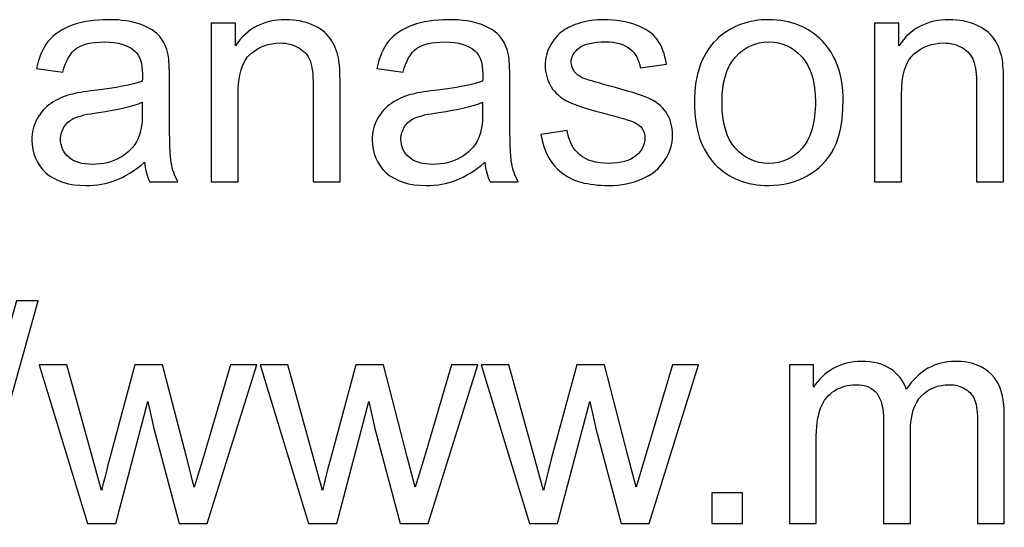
# Model space of a CAD drawing. Header units: inches. Extents: x -3.1 to 14.9, y -9.8 to 5.5.
# Tile 38 of 56: x 8.427 to 8.964, y 4.434 to 4.711. Entities that reach past the tile are written whole.
import ezdxf

# ---------------------------------------------------------------- set-up
doc = ezdxf.new("R2010")
doc.units = ezdxf.units.IN
doc.header["$MEASUREMENT"] = 0
doc.layers.add('Layer 1', color=7, linetype='Continuous')

msp = doc.modelspace()

# ---------------------------------------------------------------- linework, layer by layer
at = {"layer": 'Layer 1', "color": 250}
for points, knots in [([(8.49528, 4.63291), (8.48983, 4.6283), (8.48461, 4.62505), (8.47961, 4.62313), (8.47961, 4.62313), (8.47458, 4.62124), (8.46919, 4.6203), (8.46344, 4.6203), (8.46344, 4.6203), (8.45394, 4.6203), (8.44667, 4.62261), (8.44155, 4.62724), (8.44155, 4.62724), (8.43647, 4.63188), (8.43391, 4.63783), (8.43391, 4.64502), (8.43391, 4.64502), (8.43391, 4.64927), (8.43486, 4.65313), (8.4368, 4.65663), (8.4368, 4.65663), (8.43872, 4.66013), (8.44125, 4.66294), (8.44436, 4.66505), (8.44436, 4.66505), (8.4475, 4.66716), (8.451, 4.66877), (8.45491, 4.66985), (8.45491, 4.66985), (8.45778, 4.67061), (8.46211, 4.67135), (8.46791, 4.67205), (8.46791, 4.67205), (8.47975, 4.67346), (8.48847, 4.67513), (8.49405, 4.67711), (8.49405, 4.67711), (8.49411, 4.67911), (8.49413, 4.68038), (8.49413, 4.68091), (8.49413, 4.68091), (8.49413, 4.68688), (8.49275, 4.69111), (8.48997, 4.69352), (8.48997, 4.69352), (8.48625, 4.69685), (8.48066, 4.69849), (8.4733, 4.69849), (8.4733, 4.69849), (8.46641, 4.69849), (8.46133, 4.6973), (8.45802, 4.69488), (8.45802, 4.69488), (8.45475, 4.69246), (8.45233, 4.68819), (8.45075, 4.68205), (8.45075, 4.68205), (8.45075, 4.68205), (8.43644, 4.68402), (8.43644, 4.68402), (8.43644, 4.68402), (8.43775, 4.69013), (8.43989, 4.69511), (8.44286, 4.69885), (8.44286, 4.69885), (8.44583, 4.70263), (8.45017, 4.70555), (8.4558, 4.70757), (8.4558, 4.70757), (8.46144, 4.70961), (8.46797, 4.71063), (8.47541, 4.71063), (8.47541, 4.71063), (8.4828, 4.71063), (8.48878, 4.70974), (8.49339, 4.70802), (8.49339, 4.70802), (8.498, 4.70627), (8.50139, 4.70411), (8.50358, 4.70146), (8.50358, 4.70146), (8.50575, 4.69883), (8.50725, 4.69552), (8.50813, 4.69149), (8.50813, 4.69149), (8.50861, 4.68899), (8.50886, 4.68449), (8.50886, 4.67799), (8.50886, 4.67799), (8.50886, 4.67799), (8.50886, 4.65846), (8.50886, 4.65846), (8.50886, 4.65846), (8.50886, 4.64483), (8.50916, 4.63622), (8.5098, 4.63263), (8.5098, 4.63263), (8.51041, 4.62902), (8.51166, 4.62555), (8.5135, 4.62224), (8.5135, 4.62224), (8.5135, 4.62224), (8.49819, 4.62224), (8.49819, 4.62224), (8.49819, 4.62224), (8.49669, 4.62527), (8.49569, 4.62883), (8.49528, 4.63291)], [0, 0, 0, 0, 0.035714, 0.035714, 0.035714, 0.035714, 0.071429, 0.071429, 0.071429, 0.071429, 0.107143, 0.107143, 0.107143, 0.107143, 0.142857, 0.142857, 0.142857, 0.142857, 0.178571, 0.178571, 0.178571, 0.178571, 0.214286, 0.214286, 0.214286, 0.214286, 0.25, 0.25, 0.25, 0.25, 0.285714, 0.285714, 0.285714, 0.285714, 0.321429, 0.321429, 0.321429, 0.321429, 0.357143, 0.357143, 0.357143, 0.357143, 0.392857, 0.392857, 0.392857, 0.392857, 0.428571, 0.428571, 0.428571, 0.428571, 0.464286, 0.464286, 0.464286, 0.464286, 0.5, 0.5, 0.5, 0.5, 0.535714, 0.535714, 0.535714, 0.535714, 0.571429, 0.571429, 0.571429, 0.571429, 0.607143, 0.607143, 0.607143, 0.607143, 0.642857, 0.642857, 0.642857, 0.642857, 0.678571, 0.678571, 0.678571, 0.678571, 0.714286, 0.714286, 0.714286, 0.714286, 0.75, 0.75, 0.75, 0.75, 0.785714, 0.785714, 0.785714, 0.785714, 0.821429, 0.821429, 0.821429, 0.821429, 0.857143, 0.857143, 0.857143, 0.857143, 0.892857, 0.892857, 0.892857, 0.892857, 0.928571, 0.928571, 0.928571, 0.928571, 1, 1, 1, 1]), ([(8.53158, 4.62224), (8.53158, 4.62224), (8.53158, 4.70866), (8.53158, 4.70866), (8.53158, 4.70866), (8.53158, 4.70866), (8.54474, 4.70866), (8.54474, 4.70866), (8.54474, 4.70866), (8.54474, 4.70866), (8.54474, 4.69638), (8.54474, 4.69638), (8.54474, 4.69638), (8.55111, 4.70588), (8.56027, 4.71063), (8.57224, 4.71063), (8.57224, 4.71063), (8.57747, 4.71063), (8.58224, 4.70969), (8.58661, 4.70783), (8.58661, 4.70783), (8.591, 4.70594), (8.59424, 4.70349), (8.59641, 4.70044), (8.59641, 4.70044), (8.59861, 4.69741), (8.60011, 4.6938), (8.601, 4.68963), (8.601, 4.68963), (8.60152, 4.68691), (8.6018, 4.68216), (8.6018, 4.67538), (8.6018, 4.67538), (8.6018, 4.67538), (8.6018, 4.62224), (8.6018, 4.62224), (8.6018, 4.62224), (8.6018, 4.62224), (8.58713, 4.62224), (8.58713, 4.62224), (8.58713, 4.62224), (8.58713, 4.62224), (8.58713, 4.67483), (8.58713, 4.67483), (8.58713, 4.67483), (8.58713, 4.68077), (8.58658, 4.68524), (8.58544, 4.68822), (8.58544, 4.68822), (8.5843, 4.69116), (8.58227, 4.69352), (8.57938, 4.69527), (8.57938, 4.69527), (8.57647, 4.69705), (8.57308, 4.69794), (8.56916, 4.69794), (8.56916, 4.69794), (8.56291, 4.69794), (8.55755, 4.69594), (8.553, 4.69199), (8.553, 4.69199), (8.54847, 4.68802), (8.54622, 4.68052), (8.54622, 4.66944), (8.54622, 4.66944), (8.54622, 4.66944), (8.54622, 4.62224), (8.54622, 4.62224), (8.54622, 4.62224), (8.54622, 4.62224), (8.53158, 4.62224), (8.53158, 4.62224)], [0, 0, 0, 0, 0.052632, 0.052632, 0.052632, 0.052632, 0.105263, 0.105263, 0.105263, 0.105263, 0.157895, 0.157895, 0.157895, 0.157895, 0.210526, 0.210526, 0.210526, 0.210526, 0.263158, 0.263158, 0.263158, 0.263158, 0.315789, 0.315789, 0.315789, 0.315789, 0.368421, 0.368421, 0.368421, 0.368421, 0.421053, 0.421053, 0.421053, 0.421053, 0.473684, 0.473684, 0.473684, 0.473684, 0.526316, 0.526316, 0.526316, 0.526316, 0.578947, 0.578947, 0.578947, 0.578947, 0.631579, 0.631579, 0.631579, 0.631579, 0.684211, 0.684211, 0.684211, 0.684211, 0.736842, 0.736842, 0.736842, 0.736842, 0.789474, 0.789474, 0.789474, 0.789474, 0.842105, 0.842105, 0.842105, 0.842105, 0.894737, 0.894737, 0.894737, 0.894737, 1, 1, 1, 1]), ([(8.68066, 4.63291), (8.67522, 4.6283), (8.66999, 4.62505), (8.66499, 4.62313), (8.66499, 4.62313), (8.65996, 4.62124), (8.65458, 4.6203), (8.64883, 4.6203), (8.64883, 4.6203), (8.63933, 4.6203), (8.63205, 4.62261), (8.62694, 4.62724), (8.62694, 4.62724), (8.62185, 4.63188), (8.6193, 4.63783), (8.6193, 4.64502), (8.6193, 4.64502), (8.6193, 4.64927), (8.62024, 4.65313), (8.62219, 4.65663), (8.62219, 4.65663), (8.62411, 4.66013), (8.62663, 4.66294), (8.62974, 4.66505), (8.62974, 4.66505), (8.63288, 4.66716), (8.63638, 4.66877), (8.6403, 4.66985), (8.6403, 4.66985), (8.64316, 4.67061), (8.64749, 4.67135), (8.6533, 4.67205), (8.6533, 4.67205), (8.66513, 4.67346), (8.67385, 4.67513), (8.67944, 4.67711), (8.67944, 4.67711), (8.67949, 4.67911), (8.67952, 4.68038), (8.67952, 4.68091), (8.67952, 4.68091), (8.67952, 4.68688), (8.67813, 4.69111), (8.67535, 4.69352), (8.67535, 4.69352), (8.67163, 4.69685), (8.66605, 4.69849), (8.65869, 4.69849), (8.65869, 4.69849), (8.6518, 4.69849), (8.64672, 4.6973), (8.64341, 4.69488), (8.64341, 4.69488), (8.64013, 4.69246), (8.63772, 4.68819), (8.63613, 4.68205), (8.63613, 4.68205), (8.63613, 4.68205), (8.62183, 4.68402), (8.62183, 4.68402), (8.62183, 4.68402), (8.62313, 4.69013), (8.62527, 4.69511), (8.62824, 4.69885), (8.62824, 4.69885), (8.63122, 4.70263), (8.63555, 4.70555), (8.64119, 4.70757), (8.64119, 4.70757), (8.64683, 4.70961), (8.65335, 4.71063), (8.6608, 4.71063), (8.6608, 4.71063), (8.66819, 4.71063), (8.67416, 4.70974), (8.67877, 4.70802), (8.67877, 4.70802), (8.68338, 4.70627), (8.68677, 4.70411), (8.68896, 4.70146), (8.68896, 4.70146), (8.69113, 4.69883), (8.69263, 4.69552), (8.69352, 4.69149), (8.69352, 4.69149), (8.69399, 4.68899), (8.69424, 4.68449), (8.69424, 4.67799), (8.69424, 4.67799), (8.69424, 4.67799), (8.69424, 4.65846), (8.69424, 4.65846), (8.69424, 4.65846), (8.69424, 4.64483), (8.69455, 4.63622), (8.69519, 4.63263), (8.69519, 4.63263), (8.6958, 4.62902), (8.69705, 4.62555), (8.69888, 4.62224), (8.69888, 4.62224), (8.69888, 4.62224), (8.68357, 4.62224), (8.68357, 4.62224), (8.68357, 4.62224), (8.68207, 4.62527), (8.68107, 4.62883), (8.68066, 4.63291)], [0, 0, 0, 0, 0.035714, 0.035714, 0.035714, 0.035714, 0.071429, 0.071429, 0.071429, 0.071429, 0.107143, 0.107143, 0.107143, 0.107143, 0.142857, 0.142857, 0.142857, 0.142857, 0.178571, 0.178571, 0.178571, 0.178571, 0.214286, 0.214286, 0.214286, 0.214286, 0.25, 0.25, 0.25, 0.25, 0.285714, 0.285714, 0.285714, 0.285714, 0.321429, 0.321429, 0.321429, 0.321429, 0.357143, 0.357143, 0.357143, 0.357143, 0.392857, 0.392857, 0.392857, 0.392857, 0.428571, 0.428571, 0.428571, 0.428571, 0.464286, 0.464286, 0.464286, 0.464286, 0.5, 0.5, 0.5, 0.5, 0.535714, 0.535714, 0.535714, 0.535714, 0.571429, 0.571429, 0.571429, 0.571429, 0.607143, 0.607143, 0.607143, 0.607143, 0.642857, 0.642857, 0.642857, 0.642857, 0.678571, 0.678571, 0.678571, 0.678571, 0.714286, 0.714286, 0.714286, 0.714286, 0.75, 0.75, 0.75, 0.75, 0.785714, 0.785714, 0.785714, 0.785714, 0.821429, 0.821429, 0.821429, 0.821429, 0.857143, 0.857143, 0.857143, 0.857143, 0.892857, 0.892857, 0.892857, 0.892857, 0.928571, 0.928571, 0.928571, 0.928571, 1, 1, 1, 1]), ([(8.7111, 4.64805), (8.7111, 4.64805), (8.72557, 4.65033), (8.72557, 4.65033), (8.72557, 4.65033), (8.72638, 4.64452), (8.72866, 4.64008), (8.73238, 4.63696), (8.73238, 4.63696), (8.73607, 4.63388), (8.74127, 4.63233), (8.74796, 4.63233), (8.74796, 4.63233), (8.75469, 4.63233), (8.75969, 4.63372), (8.76294, 4.63644), (8.76294, 4.63644), (8.76619, 4.63919), (8.76783, 4.64241), (8.76783, 4.64608), (8.76783, 4.64608), (8.76783, 4.64941), (8.76638, 4.65199), (8.76349, 4.65391), (8.76349, 4.65391), (8.76149, 4.65522), (8.75649, 4.65685), (8.74852, 4.65885), (8.74852, 4.65885), (8.7378, 4.66158), (8.73033, 4.66391), (8.72619, 4.66591), (8.72619, 4.66591), (8.72205, 4.66788), (8.71888, 4.67063), (8.71674, 4.67413), (8.71674, 4.67413), (8.7146, 4.67763), (8.71352, 4.68149), (8.71352, 4.68572), (8.71352, 4.68572), (8.71352, 4.68958), (8.71441, 4.69313), (8.71619, 4.69641), (8.71619, 4.69641), (8.71794, 4.69972), (8.72035, 4.70244), (8.72338, 4.70461), (8.72338, 4.70461), (8.72566, 4.70627), (8.72877, 4.70772), (8.73269, 4.70888), (8.73269, 4.70888), (8.73663, 4.71005), (8.74085, 4.71063), (8.74535, 4.71063), (8.74535, 4.71063), (8.75213, 4.71063), (8.75807, 4.70963), (8.76321, 4.70769), (8.76321, 4.70769), (8.76835, 4.70574), (8.77213, 4.70311), (8.77457, 4.69977), (8.77457, 4.69977), (8.77702, 4.69641), (8.77869, 4.69196), (8.7796, 4.68638), (8.7796, 4.68638), (8.7796, 4.68638), (8.7653, 4.68441), (8.7653, 4.68441), (8.7653, 4.68441), (8.76463, 4.68885), (8.76274, 4.69233), (8.75963, 4.69483), (8.75963, 4.69483), (8.75652, 4.69733), (8.7521, 4.69858), (8.74641, 4.69858), (8.74641, 4.69858), (8.73969, 4.69858), (8.73488, 4.69746), (8.73202, 4.69524), (8.73202, 4.69524), (8.72913, 4.69302), (8.72769, 4.69041), (8.72769, 4.68744), (8.72769, 4.68744), (8.72769, 4.68552), (8.7283, 4.68383), (8.72949, 4.6823), (8.72949, 4.6823), (8.73069, 4.68072), (8.73255, 4.67944), (8.7351, 4.67838), (8.7351, 4.67838), (8.73657, 4.67785), (8.74088, 4.67661), (8.74805, 4.67466), (8.74805, 4.67466), (8.75841, 4.67188), (8.76563, 4.66963), (8.76971, 4.66785), (8.76971, 4.66785), (8.77383, 4.66611), (8.77705, 4.66352), (8.77938, 4.66016), (8.77938, 4.66016), (8.78171, 4.6568), (8.78288, 4.65263), (8.78288, 4.64763), (8.78288, 4.64763), (8.78288, 4.64274), (8.78144, 4.63816), (8.7786, 4.63383), (8.7786, 4.63383), (8.77574, 4.62952), (8.77163, 4.62619), (8.76627, 4.62383), (8.76627, 4.62383), (8.76091, 4.62146), (8.75483, 4.6203), (8.74805, 4.6203), (8.74805, 4.6203), (8.7368, 4.6203), (8.72824, 4.62263), (8.72235, 4.6273), (8.72235, 4.6273), (8.71646, 4.63196), (8.71271, 4.63888), (8.7111, 4.64805)], [0, 0, 0, 0, 0.029412, 0.029412, 0.029412, 0.029412, 0.058824, 0.058824, 0.058824, 0.058824, 0.088235, 0.088235, 0.088235, 0.088235, 0.117647, 0.117647, 0.117647, 0.117647, 0.147059, 0.147059, 0.147059, 0.147059, 0.176471, 0.176471, 0.176471, 0.176471, 0.205882, 0.205882, 0.205882, 0.205882, 0.235294, 0.235294, 0.235294, 0.235294, 0.264706, 0.264706, 0.264706, 0.264706, 0.294118, 0.294118, 0.294118, 0.294118, 0.323529, 0.323529, 0.323529, 0.323529, 0.352941, 0.352941, 0.352941, 0.352941, 0.382353, 0.382353, 0.382353, 0.382353, 0.411765, 0.411765, 0.411765, 0.411765, 0.441176, 0.441176, 0.441176, 0.441176, 0.470588, 0.470588, 0.470588, 0.470588, 0.5, 0.5, 0.5, 0.5, 0.529412, 0.529412, 0.529412, 0.529412, 0.558824, 0.558824, 0.558824, 0.558824, 0.588235, 0.588235, 0.588235, 0.588235, 0.617647, 0.617647, 0.617647, 0.617647, 0.647059, 0.647059, 0.647059, 0.647059, 0.676471, 0.676471, 0.676471, 0.676471, 0.705882, 0.705882, 0.705882, 0.705882, 0.735294, 0.735294, 0.735294, 0.735294, 0.764706, 0.764706, 0.764706, 0.764706, 0.794118, 0.794118, 0.794118, 0.794118, 0.823529, 0.823529, 0.823529, 0.823529, 0.852941, 0.852941, 0.852941, 0.852941, 0.882353, 0.882353, 0.882353, 0.882353, 0.911765, 0.911765, 0.911765, 0.911765, 0.941176, 0.941176, 0.941176, 0.941176, 1, 1, 1, 1]), ([(8.79483, 4.66546), (8.79483, 4.68146), (8.79927, 4.69333), (8.80819, 4.70102), (8.80819, 4.70102), (8.81561, 4.70741), (8.82466, 4.71063), (8.83535, 4.71063), (8.83535, 4.71063), (8.84724, 4.71063), (8.85696, 4.70674), (8.86449, 4.69894), (8.86449, 4.69894), (8.87205, 4.69116), (8.8758, 4.68041), (8.8758, 4.66669), (8.8758, 4.66669), (8.8758, 4.65555), (8.87413, 4.6468), (8.8708, 4.64044), (8.8708, 4.64044), (8.86746, 4.63405), (8.8626, 4.62911), (8.85624, 4.62558), (8.85624, 4.62558), (8.84985, 4.62205), (8.84291, 4.6203), (8.83535, 4.6203), (8.83535, 4.6203), (8.82327, 4.6203), (8.81349, 4.62416), (8.80602, 4.63194), (8.80602, 4.63194), (8.79855, 4.63969), (8.79483, 4.65085), (8.79483, 4.66546)], [0, 0, 0, 0, 0.1, 0.1, 0.1, 0.1, 0.2, 0.2, 0.2, 0.2, 0.3, 0.3, 0.3, 0.3, 0.4, 0.4, 0.4, 0.4, 0.5, 0.5, 0.5, 0.5, 0.6, 0.6, 0.6, 0.6, 0.7, 0.7, 0.7, 0.7, 0.8, 0.8, 0.8, 0.8, 1, 1, 1, 1]), ([(8.89299, 4.62224), (8.89299, 4.62224), (8.89299, 4.70866), (8.89299, 4.70866), (8.89299, 4.70866), (8.89299, 4.70866), (8.90616, 4.70866), (8.90616, 4.70866), (8.90616, 4.70866), (8.90616, 4.70866), (8.90616, 4.69638), (8.90616, 4.69638), (8.90616, 4.69638), (8.91252, 4.70588), (8.92169, 4.71063), (8.93366, 4.71063), (8.93366, 4.71063), (8.93888, 4.71063), (8.94366, 4.70969), (8.94802, 4.70783), (8.94802, 4.70783), (8.95241, 4.70594), (8.95566, 4.70349), (8.95783, 4.70044), (8.95783, 4.70044), (8.96002, 4.69741), (8.96152, 4.6938), (8.96241, 4.68963), (8.96241, 4.68963), (8.96294, 4.68691), (8.96321, 4.68216), (8.96321, 4.67538), (8.96321, 4.67538), (8.96321, 4.67538), (8.96321, 4.62224), (8.96321, 4.62224), (8.96321, 4.62224), (8.96321, 4.62224), (8.94855, 4.62224), (8.94855, 4.62224), (8.94855, 4.62224), (8.94855, 4.62224), (8.94855, 4.67483), (8.94855, 4.67483), (8.94855, 4.67483), (8.94855, 4.68077), (8.94799, 4.68524), (8.94685, 4.68822), (8.94685, 4.68822), (8.94571, 4.69116), (8.94369, 4.69352), (8.9408, 4.69527), (8.9408, 4.69527), (8.93788, 4.69705), (8.93449, 4.69794), (8.93057, 4.69794), (8.93057, 4.69794), (8.92433, 4.69794), (8.91896, 4.69594), (8.91441, 4.69199), (8.91441, 4.69199), (8.90988, 4.68802), (8.90763, 4.68052), (8.90763, 4.66944), (8.90763, 4.66944), (8.90763, 4.66944), (8.90763, 4.62224), (8.90763, 4.62224), (8.90763, 4.62224), (8.90763, 4.62224), (8.89299, 4.62224), (8.89299, 4.62224)], [0, 0, 0, 0, 0.052632, 0.052632, 0.052632, 0.052632, 0.105263, 0.105263, 0.105263, 0.105263, 0.157895, 0.157895, 0.157895, 0.157895, 0.210526, 0.210526, 0.210526, 0.210526, 0.263158, 0.263158, 0.263158, 0.263158, 0.315789, 0.315789, 0.315789, 0.315789, 0.368421, 0.368421, 0.368421, 0.368421, 0.421053, 0.421053, 0.421053, 0.421053, 0.473684, 0.473684, 0.473684, 0.473684, 0.526316, 0.526316, 0.526316, 0.526316, 0.578947, 0.578947, 0.578947, 0.578947, 0.631579, 0.631579, 0.631579, 0.631579, 0.684211, 0.684211, 0.684211, 0.684211, 0.736842, 0.736842, 0.736842, 0.736842, 0.789474, 0.789474, 0.789474, 0.789474, 0.842105, 0.842105, 0.842105, 0.842105, 0.894737, 0.894737, 0.894737, 0.894737, 1, 1, 1, 1]), ([(8.80988, 4.66546), (8.80988, 4.65438), (8.8123, 4.64611), (8.81713, 4.64061), (8.81713, 4.64061), (8.82196, 4.63508), (8.82805, 4.63233), (8.83535, 4.63233), (8.83535, 4.63233), (8.84263, 4.63233), (8.84869, 4.63511), (8.85352, 4.64063), (8.85352, 4.64063), (8.85833, 4.64616), (8.86074, 4.65461), (8.86074, 4.66594), (8.86074, 4.66594), (8.86074, 4.67663), (8.85833, 4.68474), (8.85346, 4.69024), (8.85346, 4.69024), (8.8486, 4.69574), (8.84257, 4.69849), (8.83535, 4.69849), (8.83535, 4.69849), (8.82805, 4.69849), (8.82196, 4.69574), (8.81713, 4.69027), (8.81713, 4.69027), (8.8123, 4.6848), (8.80988, 4.67652), (8.80988, 4.66546)], [0, 0, 0, 0, 0.111111, 0.111111, 0.111111, 0.111111, 0.222222, 0.222222, 0.222222, 0.222222, 0.333333, 0.333333, 0.333333, 0.333333, 0.444444, 0.444444, 0.444444, 0.444444, 0.555556, 0.555556, 0.555556, 0.555556, 0.666667, 0.666667, 0.666667, 0.666667, 0.777778, 0.777778, 0.777778, 0.777778, 1, 1, 1, 1]), ([(8.49405, 4.66563), (8.48872, 4.66344), (8.48075, 4.66161), (8.47013, 4.66008), (8.47013, 4.66008), (8.46411, 4.65922), (8.45983, 4.65824), (8.45736, 4.65716), (8.45736, 4.65716), (8.45486, 4.65608), (8.45291, 4.65449), (8.45158, 4.65238), (8.45158, 4.65238), (8.45022, 4.6503), (8.44952, 4.64799), (8.44952, 4.64544), (8.44952, 4.64544), (8.44952, 4.64152), (8.45102, 4.63827), (8.45397, 4.63566), (8.45397, 4.63566), (8.45691, 4.63308), (8.46125, 4.63177), (8.46694, 4.63177), (8.46694, 4.63177), (8.47258, 4.63177), (8.47761, 4.63299), (8.482, 4.63546), (8.482, 4.63546), (8.48639, 4.63794), (8.48963, 4.64133), (8.49169, 4.64561), (8.49169, 4.64561), (8.49328, 4.64891), (8.49405, 4.6538), (8.49405, 4.66024), (8.49405, 4.66024), (8.49405, 4.66024), (8.49405, 4.66563), (8.49405, 4.66563)], [0, 0, 0, 0, 0.090909, 0.090909, 0.090909, 0.090909, 0.181818, 0.181818, 0.181818, 0.181818, 0.272727, 0.272727, 0.272727, 0.272727, 0.363636, 0.363636, 0.363636, 0.363636, 0.454545, 0.454545, 0.454545, 0.454545, 0.545455, 0.545455, 0.545455, 0.545455, 0.636364, 0.636364, 0.636364, 0.636364, 0.727273, 0.727273, 0.727273, 0.727273, 0.818182, 0.818182, 0.818182, 0.818182, 1, 1, 1, 1]), ([(8.67944, 4.66563), (8.67411, 4.66344), (8.66613, 4.66161), (8.65552, 4.66008), (8.65552, 4.66008), (8.64949, 4.65922), (8.64522, 4.65824), (8.64274, 4.65716), (8.64274, 4.65716), (8.64024, 4.65608), (8.6383, 4.65449), (8.63696, 4.65238), (8.63696, 4.65238), (8.63561, 4.6503), (8.63491, 4.64799), (8.63491, 4.64544), (8.63491, 4.64544), (8.63491, 4.64152), (8.63641, 4.63827), (8.63935, 4.63566), (8.63935, 4.63566), (8.6423, 4.63308), (8.64663, 4.63177), (8.65233, 4.63177), (8.65233, 4.63177), (8.65796, 4.63177), (8.66299, 4.63299), (8.66738, 4.63546), (8.66738, 4.63546), (8.67177, 4.63794), (8.67502, 4.64133), (8.67707, 4.64561), (8.67707, 4.64561), (8.67866, 4.64891), (8.67944, 4.6538), (8.67944, 4.66024), (8.67944, 4.66024), (8.67944, 4.66024), (8.67944, 4.66563), (8.67944, 4.66563)], [0, 0, 0, 0, 0.090909, 0.090909, 0.090909, 0.090909, 0.181818, 0.181818, 0.181818, 0.181818, 0.272727, 0.272727, 0.272727, 0.272727, 0.363636, 0.363636, 0.363636, 0.363636, 0.454545, 0.454545, 0.454545, 0.454545, 0.545455, 0.545455, 0.545455, 0.545455, 0.636364, 0.636364, 0.636364, 0.636364, 0.727273, 0.727273, 0.727273, 0.727273, 0.818182, 0.818182, 0.818182, 0.818182, 1, 1, 1, 1]), ([(8.39103, 4.43402), (8.39103, 4.43402), (8.42561, 4.55738), (8.42561, 4.55738), (8.42561, 4.55738), (8.42561, 4.55738), (8.43734, 4.55738), (8.43734, 4.55738), (8.43734, 4.55738), (8.43734, 4.55738), (8.40284, 4.43402), (8.40284, 4.43402), (8.40284, 4.43402), (8.40284, 4.43402), (8.39103, 4.43402), (8.39103, 4.43402)], [0, 0, 0, 0, 0.2, 0.2, 0.2, 0.2, 0.4, 0.4, 0.4, 0.4, 0.6, 0.6, 0.6, 0.6, 1, 1, 1, 1]), ([(8.46428, 4.43605), (8.46428, 4.43605), (8.43784, 4.52247), (8.43784, 4.52247), (8.43784, 4.52247), (8.43784, 4.52247), (8.45298, 4.52247), (8.45298, 4.52247), (8.45298, 4.52247), (8.45298, 4.52247), (8.46673, 4.47258), (8.46673, 4.47258), (8.46673, 4.47258), (8.46673, 4.47258), (8.47184, 4.45402), (8.47184, 4.45402), (8.47184, 4.45402), (8.47206, 4.45497), (8.47356, 4.46091), (8.47631, 4.47186), (8.47631, 4.47186), (8.47631, 4.47186), (8.49006, 4.52247), (8.49006, 4.52247), (8.49006, 4.52247), (8.49006, 4.52247), (8.50511, 4.52247), (8.50511, 4.52247), (8.50511, 4.52247), (8.50511, 4.52247), (8.51806, 4.47236), (8.51806, 4.47236), (8.51806, 4.47236), (8.51806, 4.47236), (8.52239, 4.45583), (8.52239, 4.45583), (8.52239, 4.45583), (8.52239, 4.45583), (8.52734, 4.47252), (8.52734, 4.47252), (8.52734, 4.47252), (8.52734, 4.47252), (8.54214, 4.52247), (8.54214, 4.52247), (8.54214, 4.52247), (8.54214, 4.52247), (8.55639, 4.52247), (8.55639, 4.52247), (8.55639, 4.52247), (8.55639, 4.52247), (8.52937, 4.43605), (8.52937, 4.43605), (8.52937, 4.43605), (8.52937, 4.43605), (8.51417, 4.43605), (8.51417, 4.43605), (8.51417, 4.43605), (8.51417, 4.43605), (8.50042, 4.4878), (8.50042, 4.4878), (8.50042, 4.4878), (8.50042, 4.4878), (8.49706, 4.50255), (8.49706, 4.50255), (8.49706, 4.50255), (8.49706, 4.50255), (8.47959, 4.43605), (8.47959, 4.43605), (8.47959, 4.43605), (8.47959, 4.43605), (8.46428, 4.43605), (8.46428, 4.43605)], [0, 0, 0, 0, 0.052632, 0.052632, 0.052632, 0.052632, 0.105263, 0.105263, 0.105263, 0.105263, 0.157895, 0.157895, 0.157895, 0.157895, 0.210526, 0.210526, 0.210526, 0.210526, 0.263158, 0.263158, 0.263158, 0.263158, 0.315789, 0.315789, 0.315789, 0.315789, 0.368421, 0.368421, 0.368421, 0.368421, 0.421053, 0.421053, 0.421053, 0.421053, 0.473684, 0.473684, 0.473684, 0.473684, 0.526316, 0.526316, 0.526316, 0.526316, 0.578947, 0.578947, 0.578947, 0.578947, 0.631579, 0.631579, 0.631579, 0.631579, 0.684211, 0.684211, 0.684211, 0.684211, 0.736842, 0.736842, 0.736842, 0.736842, 0.789474, 0.789474, 0.789474, 0.789474, 0.842105, 0.842105, 0.842105, 0.842105, 0.894737, 0.894737, 0.894737, 0.894737, 1, 1, 1, 1]), ([(8.58464, 4.43605), (8.58464, 4.43605), (8.5582, 4.52247), (8.5582, 4.52247), (8.5582, 4.52247), (8.5582, 4.52247), (8.57333, 4.52247), (8.57333, 4.52247), (8.57333, 4.52247), (8.57333, 4.52247), (8.58709, 4.47258), (8.58709, 4.47258), (8.58709, 4.47258), (8.58709, 4.47258), (8.5922, 4.45402), (8.5922, 4.45402), (8.5922, 4.45402), (8.59242, 4.45497), (8.59392, 4.46091), (8.59667, 4.47186), (8.59667, 4.47186), (8.59667, 4.47186), (8.61042, 4.52247), (8.61042, 4.52247), (8.61042, 4.52247), (8.61042, 4.52247), (8.62547, 4.52247), (8.62547, 4.52247), (8.62547, 4.52247), (8.62547, 4.52247), (8.63842, 4.47236), (8.63842, 4.47236), (8.63842, 4.47236), (8.63842, 4.47236), (8.64275, 4.45583), (8.64275, 4.45583), (8.64275, 4.45583), (8.64275, 4.45583), (8.6477, 4.47252), (8.6477, 4.47252), (8.6477, 4.47252), (8.6477, 4.47252), (8.6625, 4.52247), (8.6625, 4.52247), (8.6625, 4.52247), (8.6625, 4.52247), (8.67675, 4.52247), (8.67675, 4.52247), (8.67675, 4.52247), (8.67675, 4.52247), (8.64972, 4.43605), (8.64972, 4.43605), (8.64972, 4.43605), (8.64972, 4.43605), (8.63453, 4.43605), (8.63453, 4.43605), (8.63453, 4.43605), (8.63453, 4.43605), (8.62078, 4.4878), (8.62078, 4.4878), (8.62078, 4.4878), (8.62078, 4.4878), (8.61742, 4.50255), (8.61742, 4.50255), (8.61742, 4.50255), (8.61742, 4.50255), (8.59994, 4.43605), (8.59994, 4.43605), (8.59994, 4.43605), (8.59994, 4.43605), (8.58464, 4.43605), (8.58464, 4.43605)], [0, 0, 0, 0, 0.052632, 0.052632, 0.052632, 0.052632, 0.105263, 0.105263, 0.105263, 0.105263, 0.157895, 0.157895, 0.157895, 0.157895, 0.210526, 0.210526, 0.210526, 0.210526, 0.263158, 0.263158, 0.263158, 0.263158, 0.315789, 0.315789, 0.315789, 0.315789, 0.368421, 0.368421, 0.368421, 0.368421, 0.421053, 0.421053, 0.421053, 0.421053, 0.473684, 0.473684, 0.473684, 0.473684, 0.526316, 0.526316, 0.526316, 0.526316, 0.578947, 0.578947, 0.578947, 0.578947, 0.631579, 0.631579, 0.631579, 0.631579, 0.684211, 0.684211, 0.684211, 0.684211, 0.736842, 0.736842, 0.736842, 0.736842, 0.789474, 0.789474, 0.789474, 0.789474, 0.842105, 0.842105, 0.842105, 0.842105, 0.894737, 0.894737, 0.894737, 0.894737, 1, 1, 1, 1]), ([(8.705, 4.43605), (8.705, 4.43605), (8.67856, 4.52247), (8.67856, 4.52247), (8.67856, 4.52247), (8.67856, 4.52247), (8.69369, 4.52247), (8.69369, 4.52247), (8.69369, 4.52247), (8.69369, 4.52247), (8.70744, 4.47258), (8.70744, 4.47258), (8.70744, 4.47258), (8.70744, 4.47258), (8.71256, 4.45402), (8.71256, 4.45402), (8.71256, 4.45402), (8.71278, 4.45497), (8.71428, 4.46091), (8.71703, 4.47186), (8.71703, 4.47186), (8.71703, 4.47186), (8.73078, 4.52247), (8.73078, 4.52247), (8.73078, 4.52247), (8.73078, 4.52247), (8.74583, 4.52247), (8.74583, 4.52247), (8.74583, 4.52247), (8.74583, 4.52247), (8.75878, 4.47236), (8.75878, 4.47236), (8.75878, 4.47236), (8.75878, 4.47236), (8.76311, 4.45583), (8.76311, 4.45583), (8.76311, 4.45583), (8.76311, 4.45583), (8.76806, 4.47252), (8.76806, 4.47252), (8.76806, 4.47252), (8.76806, 4.47252), (8.78286, 4.52247), (8.78286, 4.52247), (8.78286, 4.52247), (8.78286, 4.52247), (8.79711, 4.52247), (8.79711, 4.52247), (8.79711, 4.52247), (8.79711, 4.52247), (8.77008, 4.43605), (8.77008, 4.43605), (8.77008, 4.43605), (8.77008, 4.43605), (8.75489, 4.43605), (8.75489, 4.43605), (8.75489, 4.43605), (8.75489, 4.43605), (8.74114, 4.4878), (8.74114, 4.4878), (8.74114, 4.4878), (8.74114, 4.4878), (8.73778, 4.50255), (8.73778, 4.50255), (8.73778, 4.50255), (8.73778, 4.50255), (8.7203, 4.43605), (8.7203, 4.43605), (8.7203, 4.43605), (8.7203, 4.43605), (8.705, 4.43605), (8.705, 4.43605)], [0, 0, 0, 0, 0.052632, 0.052632, 0.052632, 0.052632, 0.105263, 0.105263, 0.105263, 0.105263, 0.157895, 0.157895, 0.157895, 0.157895, 0.210526, 0.210526, 0.210526, 0.210526, 0.263158, 0.263158, 0.263158, 0.263158, 0.315789, 0.315789, 0.315789, 0.315789, 0.368421, 0.368421, 0.368421, 0.368421, 0.421053, 0.421053, 0.421053, 0.421053, 0.473684, 0.473684, 0.473684, 0.473684, 0.526316, 0.526316, 0.526316, 0.526316, 0.578947, 0.578947, 0.578947, 0.578947, 0.631579, 0.631579, 0.631579, 0.631579, 0.684211, 0.684211, 0.684211, 0.684211, 0.736842, 0.736842, 0.736842, 0.736842, 0.789474, 0.789474, 0.789474, 0.789474, 0.842105, 0.842105, 0.842105, 0.842105, 0.894737, 0.894737, 0.894737, 0.894737, 1, 1, 1, 1]), ([(8.84653, 4.43605), (8.84653, 4.43605), (8.84653, 4.52247), (8.84653, 4.52247), (8.84653, 4.52247), (8.84653, 4.52247), (8.85961, 4.52247), (8.85961, 4.52247), (8.85961, 4.52247), (8.85961, 4.52247), (8.85961, 4.51035), (8.85961, 4.51035), (8.85961, 4.51035), (8.86233, 4.51458), (8.86594, 4.518), (8.87044, 4.52055), (8.87044, 4.52055), (8.87494, 4.52313), (8.88008, 4.52444), (8.88583, 4.52444), (8.88583, 4.52444), (8.89222, 4.52444), (8.89747, 4.52311), (8.90156, 4.52044), (8.90156, 4.52044), (8.90567, 4.51777), (8.90856, 4.51408), (8.91022, 4.5093), (8.91022, 4.5093), (8.91708, 4.51939), (8.92597, 4.52444), (8.93692, 4.52444), (8.93692, 4.52444), (8.9455, 4.52444), (8.95208, 4.52205), (8.95669, 4.5173), (8.95669, 4.5173), (8.9613, 4.51255), (8.96361, 4.50524), (8.96361, 4.49539), (8.96361, 4.49539), (8.96361, 4.49539), (8.96361, 4.43605), (8.96361, 4.43605), (8.96361, 4.43605), (8.96361, 4.43605), (8.94906, 4.43605), (8.94906, 4.43605), (8.94906, 4.43605), (8.94906, 4.43605), (8.94906, 4.4905), (8.94906, 4.4905), (8.94906, 4.4905), (8.94906, 4.49635), (8.94858, 4.50058), (8.94764, 4.50316), (8.94764, 4.50316), (8.94667, 4.50572), (8.94494, 4.5078), (8.94247, 4.50939), (8.94247, 4.50939), (8.93997, 4.51094), (8.93703, 4.51174), (8.93367, 4.51174), (8.93367, 4.51174), (8.92758, 4.51174), (8.92256, 4.50972), (8.91853, 4.50566), (8.91853, 4.50566), (8.91453, 4.50163), (8.9125, 4.49516), (8.9125, 4.48627), (8.9125, 4.48627), (8.9125, 4.48627), (8.9125, 4.43605), (8.9125, 4.43605), (8.9125, 4.43605), (8.9125, 4.43605), (8.89786, 4.43605), (8.89786, 4.43605), (8.89786, 4.43605), (8.89786, 4.43605), (8.89786, 4.49219), (8.89786, 4.49219), (8.89786, 4.49219), (8.89786, 4.49872), (8.89667, 4.50361), (8.89428, 4.50685), (8.89428, 4.50685), (8.89189, 4.51011), (8.888, 4.51174), (8.88256, 4.51174), (8.88256, 4.51174), (8.87844, 4.51174), (8.87464, 4.51066), (8.87114, 4.50847), (8.87114, 4.50847), (8.86764, 4.5063), (8.86508, 4.50313), (8.86353, 4.49897), (8.86353, 4.49897), (8.86194, 4.49477), (8.86117, 4.48874), (8.86117, 4.48089), (8.86117, 4.48089), (8.86117, 4.48089), (8.86117, 4.43605), (8.86117, 4.43605), (8.86117, 4.43605), (8.86117, 4.43605), (8.84653, 4.43605), (8.84653, 4.43605)], [0, 0, 0, 0, 0.034483, 0.034483, 0.034483, 0.034483, 0.068966, 0.068966, 0.068966, 0.068966, 0.103448, 0.103448, 0.103448, 0.103448, 0.137931, 0.137931, 0.137931, 0.137931, 0.172414, 0.172414, 0.172414, 0.172414, 0.206897, 0.206897, 0.206897, 0.206897, 0.241379, 0.241379, 0.241379, 0.241379, 0.275862, 0.275862, 0.275862, 0.275862, 0.310345, 0.310345, 0.310345, 0.310345, 0.344828, 0.344828, 0.344828, 0.344828, 0.37931, 0.37931, 0.37931, 0.37931, 0.413793, 0.413793, 0.413793, 0.413793, 0.448276, 0.448276, 0.448276, 0.448276, 0.482759, 0.482759, 0.482759, 0.482759, 0.517241, 0.517241, 0.517241, 0.517241, 0.551724, 0.551724, 0.551724, 0.551724, 0.586207, 0.586207, 0.586207, 0.586207, 0.62069, 0.62069, 0.62069, 0.62069, 0.655172, 0.655172, 0.655172, 0.655172, 0.689655, 0.689655, 0.689655, 0.689655, 0.724138, 0.724138, 0.724138, 0.724138, 0.758621, 0.758621, 0.758621, 0.758621, 0.793103, 0.793103, 0.793103, 0.793103, 0.827586, 0.827586, 0.827586, 0.827586, 0.862069, 0.862069, 0.862069, 0.862069, 0.896552, 0.896552, 0.896552, 0.896552, 0.931034, 0.931034, 0.931034, 0.931034, 1, 1, 1, 1]), ([(8.80436, 4.43605), (8.80436, 4.43605), (8.80436, 4.45274), (8.80436, 4.45274), (8.80436, 4.45274), (8.80436, 4.45274), (8.82106, 4.45274), (8.82106, 4.45274), (8.82106, 4.45274), (8.82106, 4.45274), (8.82106, 4.43605), (8.82106, 4.43605), (8.82106, 4.43605), (8.82106, 4.43605), (8.80436, 4.43605), (8.80436, 4.43605)], [0, 0, 0, 0, 0.2, 0.2, 0.2, 0.2, 0.4, 0.4, 0.4, 0.4, 0.6, 0.6, 0.6, 0.6, 1, 1, 1, 1])]:
    msp.add_open_spline(points, degree=3, knots=knots, dxfattribs=at)

doc.saveas('drawing.dxf')
